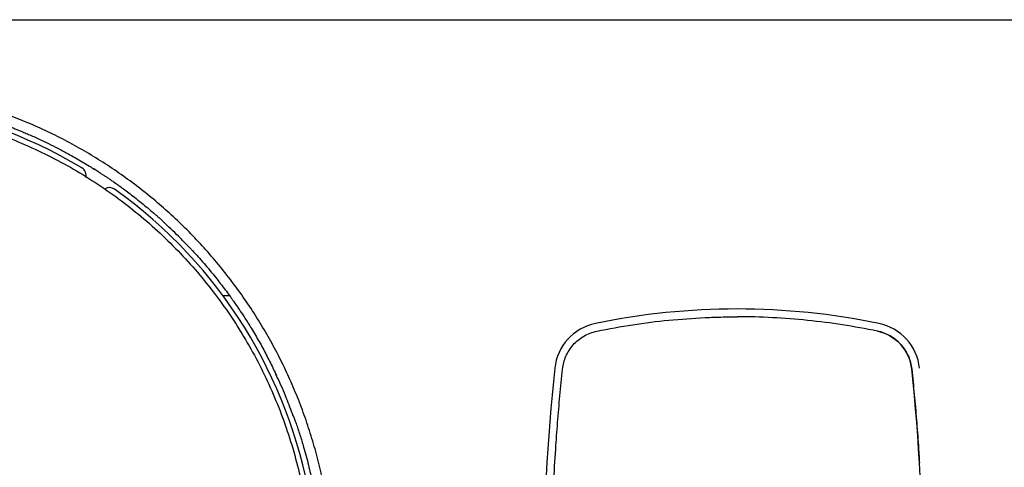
# Model space of a CAD drawing. Header units: millimetres. Extents: x 8 to 1894, y 12 to 2738.
# Tile 103 of 158: x 1058 to 1104, y 1622 to 1643. Entities that reach past the tile are written whole.
import ezdxf

# ---------------------------------------------------------------- set-up
doc = ezdxf.new("R2010")
doc.units = ezdxf.units.MM

msp = doc.modelspace()

# ---------------------------------------------------------------- linework, layer by layer
at = {"color": 7, "linetype": 'Continuous', "lineweight": 30}
for p, q in [((926.449, 1643.108), (1256.637, 1643.108)), ((1067.664, 1630.122), (1067.344, 1630.122))]:
    msp.add_line(p, q, dxfattribs=at)
for centre, radius, start, end in [((1049.043, 1616.608), 22.75, 59.1502, 54.5345), ((1060.504, 1635.795), 0.4, 344.9082, 59.1502), ((1062.011, 1634.811), 0.4, 54.5345, 122.9847), ((1091.543, 1596.397), 33.11, 78.3743, 101.6257), ((1085.357, 1626.467), 2.41, 101.6257, 173.9601), ((1097.73, 1626.467), 2.41, 6.0399, 78.3743), ((1097.73, 1626.467), 2.042, 6.0399, 78.3743), ((1178.536, 1616.608), 96.11, 173.96014, 186.03986), ((1004.55, 1616.608), 95.742, 353.96014, 6.03986)]:
    msp.add_arc(centre, radius, start, end, dxfattribs=at)
for points, knots in [([(1049.043, 1593.098), (1048.698, 1593.103), (1048.007, 1593.112), (1046.973, 1593.184), (1045.942, 1593.299), (1044.917, 1593.461), (1043.907, 1593.665), (1042.917, 1593.912), (1041.945, 1594.198), (1040.986, 1594.526), (1040.035, 1594.897), (1039.095, 1595.311), (1038.17, 1595.767), (1037.266, 1596.263), (1036.384, 1596.798), (1035.528, 1597.37), (1034.702, 1597.976), (1033.909, 1598.612), (1033.145, 1599.282), (1032.407, 1599.99), (1031.695, 1600.734), (1031.014, 1601.513), (1030.367, 1602.32), (1029.757, 1603.156), (1029.188, 1604.012), (1028.66, 1604.886), (1028.174, 1605.776), (1027.727, 1606.687), (1027.316, 1607.623), (1026.944, 1608.581), (1026.614, 1609.56), (1026.326, 1610.554), (1026.082, 1611.561), (1025.884, 1612.571), (1025.73, 1613.581), (1025.621, 1614.588), (1025.556, 1615.598), (1025.535, 1616.616), (1025.558, 1617.64), (1025.627, 1618.669), (1025.741, 1619.696), (1025.901, 1620.72), (1026.104, 1621.731), (1026.348, 1622.725), (1026.632, 1623.698), (1026.958, 1624.655), (1027.326, 1625.602), (1027.738, 1626.538), (1028.195, 1627.461), (1028.692, 1628.366), (1029.232, 1629.251), (1029.806, 1630.108), (1030.412, 1630.934), (1031.046, 1631.725), (1031.713, 1632.486), (1032.416, 1633.221), (1033.155, 1633.928), (1033.929, 1634.607), (1034.734, 1635.252), (1035.57, 1635.864), (1036.428, 1636.436), (1037.303, 1636.967), (1038.193, 1637.456), (1039.101, 1637.904), (1040.034, 1638.316), (1040.99, 1638.688), (1041.971, 1639.02), (1042.969, 1639.309), (1043.983, 1639.555), (1045.002, 1639.756), (1046.021, 1639.912), (1047.034, 1640.023), (1048.047, 1640.089), (1049.066, 1640.11), (1050.09, 1640.087), (1051.118, 1640.018), (1052.145, 1639.903), (1053.169, 1639.743), (1054.18, 1639.539), (1055.174, 1639.294), (1056.147, 1639.01), (1057.105, 1638.684), (1058.052, 1638.315), (1058.987, 1637.903), (1059.91, 1637.446), (1060.814, 1636.948), (1061.699, 1636.408), (1062.556, 1635.834), (1063.382, 1635.227), (1064.173, 1634.592), (1064.933, 1633.925), (1065.668, 1633.222), (1066.375, 1632.482), (1067.054, 1631.707), (1067.699, 1630.902), (1068.31, 1630.066), (1068.881, 1629.209), (1069.412, 1628.333), (1069.9, 1627.443), (1070.349, 1626.534), (1070.76, 1625.6), (1071.132, 1624.644), (1071.464, 1623.667), (1071.752, 1622.677), (1071.997, 1621.674), (1072.197, 1620.665), (1072.351, 1619.654), (1072.462, 1618.644), (1072.528, 1617.629), (1072.55, 1616.605), (1072.528, 1615.575), (1072.461, 1614.541), (1072.347, 1613.513), (1072.189, 1612.491), (1071.987, 1611.483), (1071.743, 1610.492), (1071.459, 1609.519), (1071.132, 1608.558), (1070.762, 1607.606), (1070.348, 1606.665), (1069.891, 1605.739), (1069.392, 1604.832), (1068.854, 1603.948), (1068.281, 1603.092), (1067.676, 1602.269), (1067.042, 1601.479), (1066.374, 1600.718), (1065.671, 1599.983), (1064.933, 1599.276), (1064.16, 1598.6), (1063.354, 1597.957), (1062.519, 1597.349), (1061.663, 1596.781), (1060.79, 1596.254), (1059.901, 1595.768), (1058.991, 1595.32), (1058.055, 1594.908), (1057.096, 1594.533), (1056.116, 1594.198), (1055.125, 1593.906), (1054.119, 1593.657), (1053.106, 1593.453), (1052.09, 1593.294), (1051.076, 1593.182), (1050.06, 1593.111), (1049.382, 1593.103), (1049.043, 1593.098)], [0, 0, 0, 0, 0.007016, 0.014028, 0.021048, 0.028091, 0.035118, 0.041973, 0.048825, 0.055685, 0.062567, 0.069568, 0.076548, 0.083521, 0.090499, 0.097523, 0.104426, 0.111307, 0.118181, 0.12506, 0.132085, 0.13909, 0.146088, 0.153094, 0.160107, 0.166974, 0.173836, 0.180705, 0.187594, 0.194597, 0.20159, 0.208589, 0.215606, 0.222634, 0.229505, 0.236359, 0.24321, 0.250069, 0.257043, 0.26402, 0.271012, 0.278034, 0.285079, 0.291964, 0.298821, 0.305665, 0.312507, 0.31947, 0.326438, 0.333425, 0.340444, 0.347493, 0.354386, 0.361248, 0.368093, 0.374935, 0.381904, 0.388872, 0.395855, 0.402864, 0.409906, 0.416799, 0.423667, 0.430523, 0.437381, 0.444371, 0.451374, 0.458403, 0.465473, 0.472575, 0.479508, 0.486403, 0.493274, 0.500132, 0.507103, 0.514077, 0.521068, 0.528089, 0.535137, 0.542023, 0.548882, 0.555725, 0.562566, 0.569528, 0.576496, 0.583482, 0.590499, 0.597549, 0.604441, 0.611305, 0.618152, 0.624995, 0.631967, 0.638937, 0.645919, 0.652925, 0.659964, 0.666856, 0.673726, 0.680585, 0.687449, 0.694448, 0.701429, 0.708407, 0.715395, 0.72241, 0.729295, 0.736172, 0.743055, 0.749955, 0.756982, 0.763989, 0.77099, 0.777997, 0.785008, 0.791873, 0.798732, 0.805599, 0.812486, 0.819486, 0.826478, 0.833476, 0.840494, 0.847523, 0.854395, 0.86125, 0.868099, 0.874957, 0.881904, 0.888857, 0.895832, 0.90284, 0.909852, 0.916704, 0.923555, 0.930419, 0.937306, 0.944337, 0.951343, 0.958337, 0.965332, 0.972384, 0.97932, 0.986226, 0.993115, 1, 1, 1, 1]), ([(1048.935, 1639.607), (1048.991, 1639.608), (1049.116, 1639.61), (1049.332, 1639.614), (1049.583, 1639.611), (1049.862, 1639.602), (1050.159, 1639.59), (1050.483, 1639.572), (1050.835, 1639.547), (1051.216, 1639.515), (1051.598, 1639.475), (1051.962, 1639.431), (1052.286, 1639.387), (1052.566, 1639.345), (1052.808, 1639.306), (1053.026, 1639.269), (1053.222, 1639.233), (1053.41, 1639.198), (1053.6, 1639.161), (1053.817, 1639.116), (1054.065, 1639.062), (1054.335, 1638.999), (1054.621, 1638.93), (1054.919, 1638.853), (1055.237, 1638.767), (1055.577, 1638.669), (1055.929, 1638.562), (1056.269, 1638.453), (1056.577, 1638.348), (1056.848, 1638.252), (1057.081, 1638.167), (1057.283, 1638.09), (1057.465, 1638.02), (1057.633, 1637.952), (1057.804, 1637.883), (1057.99, 1637.806), (1058.204, 1637.714), (1058.488, 1637.589), (1058.84, 1637.428), (1059.256, 1637.227), (1059.694, 1637.004), (1060.108, 1636.783), (1060.476, 1636.575), (1060.781, 1636.393), (1061.051, 1636.227), (1061.218, 1636.121), (1061.296, 1636.072)], [0, 0, 0, 0, 0.013596, 0.030086, 0.049687, 0.071448, 0.09421, 0.117976, 0.146018, 0.175353, 0.205854, 0.234373, 0.259585, 0.281123, 0.299459, 0.315799, 0.332094, 0.345351, 0.35962, 0.376614, 0.396334, 0.417883, 0.440434, 0.463984, 0.488529, 0.516308, 0.545246, 0.573256, 0.598243, 0.620211, 0.639167, 0.655387, 0.66987, 0.684005, 0.697069, 0.712273, 0.730179, 0.750654, 0.783727, 0.819101, 0.856793, 0.896758, 0.926911, 0.954153, 0.978506, 1, 1, 1, 1]), ([(1053.792, 1638.568), (1054.036, 1638.525), (1055.169, 1638.325), (1057.121, 1637.649), (1059.596, 1636.545), (1061.914, 1635.128), (1064.046, 1633.449), (1065.961, 1631.524), (1067.63, 1629.383), (1069.031, 1627.058), (1070.141, 1624.581), (1070.946, 1621.988), (1071.434, 1619.317), (1071.598, 1616.608), (1071.434, 1613.898), (1070.946, 1611.227), (1070.141, 1608.635), (1069.031, 1606.157), (1067.63, 1603.832), (1065.961, 1601.691), (1064.046, 1599.766), (1061.914, 1598.087), (1059.596, 1596.67), (1057.121, 1595.566), (1055.169, 1594.89), (1054.034, 1594.69), (1053.789, 1594.647)], [0, 0, 0, 0, 0.012171, 0.056517, 0.100863, 0.14521, 0.189556, 0.233903, 0.278249, 0.322595, 0.366942, 0.411288, 0.455634, 0.499981, 0.544327, 0.588673, 0.63302, 0.677366, 0.721712, 0.766059, 0.810405, 0.854751, 0.899098, 0.943444, 0.98779, 1, 1, 1, 1]), ([(1061.572, 1635.893), (1061.536, 1635.918), (1061.434, 1635.987), (1061.329, 1636.049), (1061.261, 1636.089)], [0, 0, 0, 0, 0.356698, 1, 1, 1, 1]), ([(1061.56, 1635.903), (1061.607, 1635.874), (1061.695, 1635.818), (1061.829, 1635.737), (1061.956, 1635.651), (1062.088, 1635.561), (1062.25, 1635.449), (1062.444, 1635.311), (1062.673, 1635.146), (1062.922, 1634.96), (1063.204, 1634.743), (1063.502, 1634.507), (1063.797, 1634.265), (1064.022, 1634.074), (1064.186, 1633.931), (1064.297, 1633.833), (1064.412, 1633.731), (1064.523, 1633.623), (1064.594, 1633.555), (1064.626, 1633.524)], [0, 0, 0, 0, 0.045593, 0.085237, 0.121641, 0.162315, 0.208064, 0.272369, 0.344561, 0.424619, 0.510309, 0.617635, 0.715285, 0.803311, 0.843727, 0.881748, 0.916829, 0.962088, 1, 1, 1, 1]), ([(1065.688, 1632.472), (1065.574, 1632.594), (1065.231, 1632.96), (1064.864, 1633.302), (1064.619, 1633.531)], [0, 0, 0, 0, 0.332657, 1, 1, 1, 1]), ([(1065.682, 1632.487), (1065.699, 1632.468), (1065.74, 1632.427), (1065.811, 1632.354), (1065.906, 1632.255), (1066.027, 1632.127), (1066.215, 1631.922), (1066.453, 1631.651), (1066.729, 1631.326), (1066.988, 1631.009), (1067.229, 1630.703), (1067.45, 1630.414), (1067.644, 1630.151), (1067.805, 1629.927), (1067.936, 1629.74), (1068.052, 1629.571), (1068.164, 1629.405), (1068.284, 1629.225), (1068.417, 1629.02), (1068.569, 1628.78), (1068.739, 1628.504), (1068.977, 1628.103), (1069.265, 1627.59), (1069.581, 1626.976), (1069.775, 1626.568), (1069.87, 1626.366)], [0, 0, 0, 0, 0.010763, 0.024651, 0.041783, 0.066226, 0.095336, 0.153728, 0.211419, 0.266359, 0.318528, 0.367909, 0.412734, 0.449549, 0.478866, 0.504831, 0.531743, 0.559384, 0.591946, 0.629975, 0.673463, 0.722407, 0.817374, 0.909872, 1, 1, 1, 1]), ([(1090.033, 1629.103), (1090.315, 1629.115), (1090.818, 1629.135), (1091.322, 1629.136), (1091.543, 1629.136)], [0, 0, 0, 0, 0.559971, 1, 1, 1, 1]), ([(1098.141, 1628.466), (1097.597, 1628.57), (1096.509, 1628.777), (1094.86, 1628.984), (1093.204, 1629.104), (1092.097, 1629.152), (1091.543, 1629.138), (1091.543, 1629.138)], [0, 0, 0, 0, 0.249999, 0.499999, 0.749998, 0.999998, 1, 1, 1, 1]), ([(1083.326, 1626.682), (1083.342, 1626.784), (1083.373, 1626.99), (1083.479, 1627.287), (1083.627, 1627.568), (1083.821, 1627.824), (1084.054, 1628.05), (1084.324, 1628.237), (1084.622, 1628.384), (1084.837, 1628.439), (1084.945, 1628.466)], [0, 0, 0, 0, 0.120414, 0.242126, 0.365142, 0.489468, 0.615111, 0.742077, 0.870372, 1, 1, 1, 1]), ([(1098.141, 1628.466), (1098.249, 1628.439), (1098.464, 1628.384), (1098.762, 1628.237), (1099.032, 1628.05), (1099.266, 1627.824), (1099.459, 1627.568), (1099.608, 1627.287), (1099.713, 1626.99), (1099.744, 1626.784), (1099.76, 1626.682)], [0, 0, 0, 0, 0.129628, 0.257923, 0.384889, 0.510532, 0.634858, 0.757874, 0.879586, 1, 1, 1, 1]), ([(1070.654, 1624.472), (1070.55, 1624.75), (1070.326, 1625.348), (1070.047, 1626.002), (1069.864, 1626.373), (1069.832, 1626.438)], [0, 0, 0, 0, 0.418606, 0.897504, 1, 1, 1, 1]), ([(1082.807, 1618.11), (1082.818, 1618.645), (1082.84, 1619.714), (1082.907, 1621.316), (1082.992, 1622.802), (1083.092, 1624.173), (1083.199, 1625.429), (1083.284, 1626.264), (1083.326, 1626.682)], [0, 0, 0, 0, 0.186662, 0.373333, 0.559991, 0.706673, 0.853349, 1, 1, 1, 1]), ([(1099.76, 1626.682), (1099.801, 1626.283), (1099.882, 1625.486), (1099.985, 1624.287), (1100.066, 1623.215), (1100.106, 1622.541), (1100.122, 1622.268)], [0, 0, 0, 0, 0.271481, 0.543005, 0.814547, 1, 1, 1, 1]), ([(1070.648, 1624.496), (1070.668, 1624.441), (1070.714, 1624.319), (1070.792, 1624.11), (1070.878, 1623.861), (1070.967, 1623.587), (1071.056, 1623.302), (1071.155, 1622.969), (1071.261, 1622.591), (1071.37, 1622.175), (1071.46, 1621.776), (1071.513, 1621.522), (1071.538, 1621.401)], [0, 0, 0, 0, 0.056269, 0.125203, 0.207474, 0.299848, 0.392295, 0.484202, 0.621003, 0.755907, 0.882578, 1, 1, 1, 1])]:
    msp.add_open_spline(points, degree=3, knots=knots, dxfattribs=at)
msp.add_open_spline([(1084.945, 1628.466), (1085.506, 1628.573), (1086.626, 1628.785), (1088.325, 1628.998), (1089.464, 1629.068), (1090.033, 1629.103)], degree=3, dxfattribs=at)

doc.saveas('drawing.dxf')
